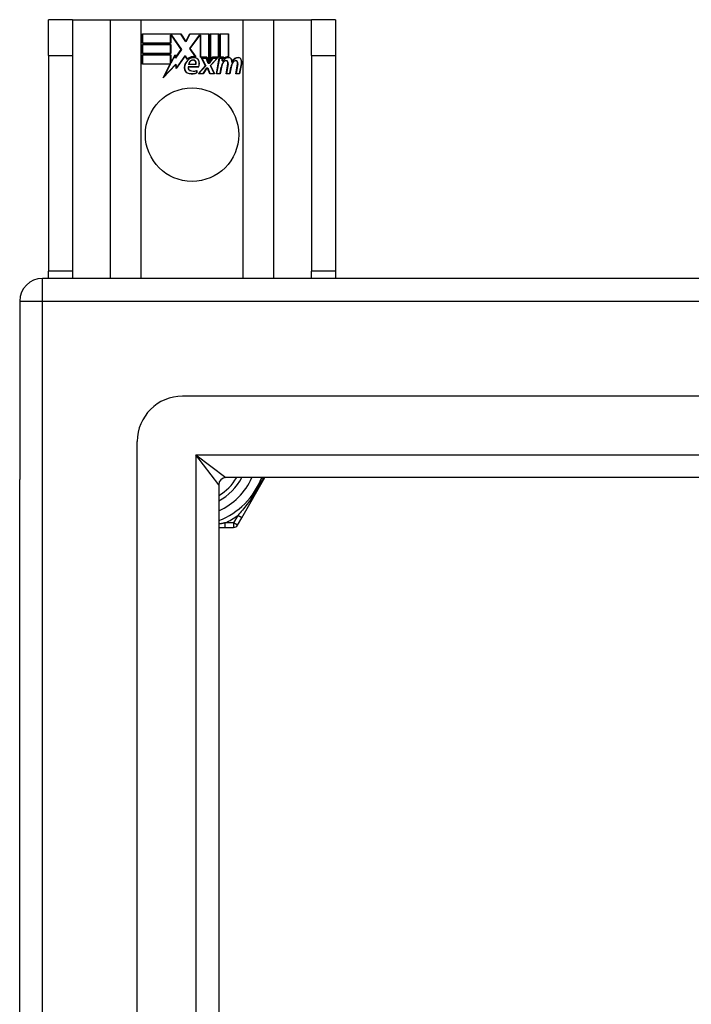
# Model space of a CAD drawing. Header units: inches. Extents: x 56.1 to 140.1, y 33.7 to 68.
# Tile 9 of 22: x 56.1 to 59, y 63.7 to 68. Entities that reach past the tile are written whole.
import ezdxf

# ---------------------------------------------------------------- set-up
doc = ezdxf.new("R2010")
doc.units = ezdxf.units.IN
doc.header["$MEASUREMENT"] = 0
doc.layers.add('Visible Edges(ANSI)', color=7, linetype='Continuous', lineweight=25)
doc.layers.add('Visible Tangent Edges(ANSI)', color=7, linetype='Continuous', lineweight=25)

msp = doc.modelspace()

# ---------------------------------------------------------------- linework, layer by layer
at = {"layer": 'Visible Edges(ANSI)'}
for p, q in [((56.2928, 67.9929), (56.1878, 67.9929)), ((56.1878, 67.8369), (56.1878, 67.9929)), ((56.2928, 67.9929), (56.2928, 67.8369)), ((56.2928, 67.9929), (56.457, 67.9929)), ((56.457, 67.9929), (56.5916, 67.9929)), ((56.5916, 67.9929), (57.034, 67.9929)), ((57.034, 67.9929), (57.1686, 67.9929)), ((57.1686, 67.9929), (57.3328, 67.9929)), ((57.3328, 67.8369), (57.3328, 67.9929)), ((57.4378, 67.9929), (57.3328, 67.9929)), ((57.4378, 67.9929), (57.4378, 67.8369)), ((56.5966, 67.9309), (56.7638, 67.9309)), ((56.5966, 67.8907), (56.5966, 67.9309)), ((56.5973, 67.9301), (56.5973, 67.8915)), ((56.7634, 67.9301), (56.5973, 67.9301)), ((56.7192, 67.8915), (56.7192, 67.926)), ((56.7192, 67.926), (56.7237, 67.926)), ((56.72, 67.9252), (56.72, 67.8907)), ((56.7233, 67.9252), (56.72, 67.9252)), ((56.7661, 67.863), (56.7233, 67.9252)), ((56.7237, 67.926), (56.767, 67.863)), ((56.7859, 67.8968), (56.7634, 67.9301)), ((56.7638, 67.9309), (56.7859, 67.8982)), ((56.7859, 67.8982), (56.8032, 67.9309)), ((56.8037, 67.9301), (56.7859, 67.8968)), ((56.8027, 67.8681), (56.8459, 67.926)), ((56.8032, 67.9309), (56.8868, 67.9309)), ((56.8463, 67.9252), (56.8036, 67.868)), ((56.8861, 67.9301), (56.8037, 67.9301)), ((56.8459, 67.926), (56.8501, 67.926)), ((56.8493, 67.9252), (56.8463, 67.9252)), ((56.8493, 67.8298), (56.8493, 67.9252)), ((56.8501, 67.926), (56.8501, 67.8305)), ((56.8861, 67.8114), (56.8861, 67.9301)), ((56.8868, 67.9309), (56.8868, 67.8077)), ((56.8921, 67.8169), (56.8921, 67.9309)), ((56.8921, 67.9309), (56.9292, 67.9309)), ((56.8928, 67.9301), (56.8928, 67.8192)), ((56.9285, 67.9301), (56.8928, 67.9301)), ((56.9285, 67.8305), (56.9285, 67.9301)), ((56.9292, 67.9309), (56.9292, 67.8298)), ((56.9345, 67.8298), (56.9345, 67.9309)), ((56.9345, 67.9309), (56.9716, 67.9309)), ((56.9352, 67.9301), (56.9352, 67.8305)), ((56.9708, 67.9301), (56.9352, 67.9301)), ((56.9708, 67.8322), (56.9708, 67.9301)), ((56.9716, 67.9309), (56.9716, 67.8315)), ((56.72, 67.8907), (56.5966, 67.8907)), ((56.5966, 67.8454), (56.5966, 67.8855)), ((56.5966, 67.8855), (56.72, 67.8855)), ((56.5973, 67.8915), (56.7192, 67.8915)), ((56.5973, 67.8847), (56.5973, 67.8461)), ((56.7192, 67.8847), (56.5973, 67.8847)), ((56.7192, 67.8461), (56.7192, 67.8847)), ((56.72, 67.8855), (56.72, 67.8454)), ((56.767, 67.863), (56.7411, 67.826)), ((56.7415, 67.8279), (56.7661, 67.863)), ((56.8278, 67.8318), (56.8027, 67.8681)), ((56.8036, 67.868), (56.8295, 67.8307)), ((56.1878, 67.8369), (56.1878, 66.8989)), ((56.2928, 67.8369), (56.2928, 66.8989)), ((56.72, 67.8454), (56.5966, 67.8454)), ((56.5966, 67.8397), (56.72, 67.8397)), ((56.5966, 67.7996), (56.5966, 67.8397)), ((56.5973, 67.8461), (56.7192, 67.8461)), ((56.7192, 67.839), (56.5973, 67.839)), ((56.5973, 67.839), (56.5973, 67.8004)), ((56.7192, 67.8045), (56.7192, 67.839)), ((56.72, 67.8397), (56.72, 67.8052)), ((56.7207, 67.8052), (56.7391, 67.8405)), ((56.7388, 67.8382), (56.7212, 67.8045)), ((56.7411, 67.826), (56.7388, 67.8382)), ((56.7391, 67.8405), (56.7415, 67.8279)), ((56.7833, 67.835), (56.7441, 67.78)), ((56.7445, 67.782), (56.7834, 67.8364)), ((56.792, 67.8206), (56.7833, 67.835)), ((56.7834, 67.8364), (56.7922, 67.8218)), ((56.8775, 67.8298), (56.8493, 67.8298)), ((56.8501, 67.8305), (56.878, 67.8305)), ((56.8715, 67.7929), (56.8542, 67.8262)), ((56.8542, 67.8262), (56.8745, 67.8262)), ((56.8554, 67.8255), (56.8724, 67.7927)), ((56.874, 67.8255), (56.8554, 67.8255)), ((56.8837, 67.8025), (56.874, 67.8255)), ((56.8745, 67.8262), (56.8842, 67.8033)), ((56.8868, 67.8077), (56.8775, 67.8298)), ((56.878, 67.8305), (56.8861, 67.8114)), ((56.8868, 67.8033), (56.9035, 67.8262)), ((56.9039, 67.8255), (56.8872, 67.8025)), ((56.9015, 67.8298), (56.8921, 67.8169)), ((56.8927, 67.7932), (56.9223, 67.8255)), ((56.8928, 67.8192), (56.9011, 67.8305)), ((56.924, 67.8262), (56.8936, 67.7931)), ((56.9011, 67.8305), (56.9285, 67.8305)), ((56.9292, 67.8298), (56.9015, 67.8298)), ((56.9035, 67.8262), (56.924, 67.8262)), ((56.9223, 67.8255), (56.9039, 67.8255)), ((56.9191, 67.758), (56.9311, 67.8262)), ((56.9318, 67.8255), (56.92, 67.7587)), ((56.9311, 67.8262), (56.9453, 67.8262)), ((56.9445, 67.8255), (56.9318, 67.8255)), ((56.9498, 67.8298), (56.9345, 67.8298)), ((56.9352, 67.8305), (56.9507, 67.8305)), ((56.9435, 67.8135), (56.9445, 67.8255)), ((56.9453, 67.8262), (56.9443, 67.8142)), ((56.9492, 67.8221), (56.9498, 67.8298)), ((56.9507, 67.8305), (56.9501, 67.8241)), ((57.3328, 67.8369), (57.3328, 66.8989)), ((57.4378, 67.8369), (57.4378, 66.8989)), ((56.7178, 67.7996), (56.5966, 67.7996)), ((56.5973, 67.8004), (56.719, 67.8004)), ((56.6868, 67.74), (56.7178, 67.7996)), ((56.7416, 67.7977), (56.6868, 67.74)), ((56.719, 67.8004), (56.6899, 67.7444)), ((56.6899, 67.7444), (56.7421, 67.7994)), ((56.7212, 67.8045), (56.7192, 67.8045)), ((56.72, 67.8052), (56.7207, 67.8052)), ((56.7441, 67.78), (56.7416, 67.7977)), ((56.7421, 67.7994), (56.7445, 67.782)), ((56.7959, 67.7884), (56.8417, 67.7884)), ((56.8422, 67.7876), (56.7965, 67.7876)), ((56.8288, 67.7981), (56.7975, 67.7981)), ((56.7983, 67.7989), (56.8283, 67.7989)), ((56.834, 67.7726), (56.834, 67.7614)), ((56.8407, 67.758), (56.8715, 67.7929)), ((56.8724, 67.7927), (56.8424, 67.7587)), ((56.8606, 67.7587), (56.8774, 67.7831)), ((56.8778, 67.7824), (56.861, 67.758)), ((56.8774, 67.7831), (56.8814, 67.7831)), ((56.8808, 67.7824), (56.8778, 67.7824)), ((56.8902, 67.758), (56.8808, 67.7824)), ((56.8814, 67.7831), (56.8907, 67.7587)), ((56.8872, 67.8025), (56.8837, 67.8025)), ((56.8842, 67.8033), (56.8868, 67.8033)), ((56.9093, 67.7587), (56.8927, 67.7932)), ((56.8936, 67.7931), (56.9105, 67.758)), ((56.935, 67.7587), (56.9398, 67.7862)), ((56.9405, 67.7861), (56.9356, 67.758)), ((56.9483, 67.8135), (56.9435, 67.8135)), ((56.9443, 67.8142), (56.9479, 67.8142)), ((56.9615, 67.758), (56.9691, 67.8011)), ((56.9698, 67.801), (56.9624, 67.7587)), ((56.9773, 67.7587), (56.9822, 67.7862)), ((56.9829, 67.7861), (56.978, 67.758)), ((57.0035, 67.758), (57.0111, 67.8011)), ((57.0118, 67.801), (57.0043, 67.7587)), ((57.0193, 67.7587), (57.0275, 67.801)), ((57.0283, 67.8008), (57.02, 67.758)), ((56.8332, 67.7619), (56.8332, 67.7715)), ((56.861, 67.758), (56.8407, 67.758)), ((56.8424, 67.7587), (56.8606, 67.7587)), ((56.9105, 67.758), (56.8902, 67.758)), ((56.8907, 67.7587), (56.9093, 67.7587)), ((56.9356, 67.758), (56.9191, 67.758)), ((56.92, 67.7587), (56.935, 67.7587)), ((56.978, 67.758), (56.9615, 67.758)), ((56.9624, 67.7587), (56.9773, 67.7587)), ((57.02, 67.758), (57.0035, 67.758)), ((57.0043, 67.7587), (57.0193, 67.7587)), ((56.1878, 66.8679), (56.1878, 66.8989)), ((56.2928, 66.8989), (56.2928, 66.8679)), ((57.3328, 66.8679), (57.3328, 66.8989)), ((57.4378, 66.8989), (57.4378, 66.8679)), ((97.9638, 66.8679), (56.1618, 66.8679)), ((56.0628, 66.7689), (56.0628, 65.9938)), ((97.3541, 66.356), (56.7715, 66.356)), ((56.5746, 35.5765), (56.5746, 66.1592)), ((56.0628, 35.7419), (56.0628, 65.9938)), ((97.1657, 66.0017), (56.9599, 66.0017)), ((57.029, 65.8269), (57.1299, 66.0017)), ((56.9289, 65.9707), (56.9289, 35.765)), ((57.0106, 65.795), (57.029, 65.8269)), ((56.9289, 65.7852), (56.9567, 65.7852)), ((56.9567, 65.7852), (56.9935, 65.7852))]:
    msp.add_line(p, q, dxfattribs=at)
msp.add_circle((56.8128, 67.4929), 0.203, dxfattribs=at)
for centre, radius, start, end in [((56.8289, 67.7816), 0.0498, 134.1684, 176.5646), ((56.8289, 67.7816), 0.049, 134.1684, 176.5646), ((56.8202, 67.7905), 0.0412, 77.079, 133.1785), ((56.8202, 67.7905), 0.042, 79.6582, 131.9139), ((56.8202, 67.7905), 0.0374, 80.4085, 134.1684), ((56.8202, 67.7905), 0.0366, 80.3604, 134.1684), ((56.8192, 67.7963), 0.0217, 109.3797, 175.226), ((56.8192, 67.7963), 0.021, 109.3797, 172.9975), ((56.8168, 67.8032), 0.0144, 51.1652, 109.3797), ((56.8168, 67.8032), 0.0137, 51.1652, 109.3797), ((56.8248, 67.8084), 0.0183, 23.8445, 85.1757), ((56.8248, 67.8084), 0.019, 23.8445, 85.0802), ((56.81, 67.8019), 0.0345, 336.9643, 23.8445), ((56.81, 67.8019), 0.0353, 336.1555, 23.8445), ((56.9732, 67.7981), 0.03, 89.4776, 147.4114), ((56.962, 67.7987), 0.0165, 96.03, 147.5992), ((56.9732, 67.7981), 0.0293, 89.4776, 148.2123), ((56.971, 67.8015), 0.03, 88.7952, 136.5849), ((56.971, 67.8015), 0.0307, 90.2222, 132.7339), ((56.9611, 67.8069), 0.00825, 23.5571, 96.03), ((56.9733, 67.8154), 0.0127, 16.9928, 89.4776), ((56.9733, 67.8154), 0.0119, 16.9928, 89.4776), ((56.951, 67.8086), 0.0353, 357.7769, 16.9928), ((56.951, 67.8086), 0.036, 3.6169, 16.9928), ((57.0145, 67.7974), 0.0299, 89.6788, 160.8136), ((57.0145, 67.7974), 0.0307, 89.6788, 153.9508), ((57.004, 67.7987), 0.0165, 96.1027, 147.6301), ((57.0031, 67.8069), 0.00825, 23.5487, 96.1027), ((57.0146, 67.8149), 0.0131, 18.4748, 89.6788), ((57.0146, 67.8149), 0.0124, 18.4748, 89.6788), ((56.9929, 67.8077), 0.0353, 349, 18.4748), ((56.9929, 67.8077), 0.036, 349, 18.4748), ((56.8038, 67.7831), 0.0247, 176.5646, 261.5605), ((56.8038, 67.7831), 0.0239, 176.5646, 261.5605), ((56.808, 67.7842), 0.0127, 160.9907, 244.6784), ((56.808, 67.7842), 0.012, 163.5261, 244.6784), ((56.8192, 67.808), 0.0391, 244.6784, 290.9242), ((56.8192, 67.808), 0.0384, 244.6784, 292.5609), ((56.8179, 67.8046), 0.0119, 331.4547, 51.1652), ((56.8179, 67.8046), 0.0127, 329.421, 51.1652), ((56.9978, 67.776), 0.0589, 147.5992, 170), ((56.9978, 67.776), 0.0581, 147.5992, 170), ((56.962, 67.7987), 0.0157, 96.03, 147.5992), ((56.9611, 67.8069), 0.0075, 23.5571, 96.03), ((56.9539, 67.8038), 0.0154, 350, 23.5571), ((56.9539, 67.8038), 0.0161, 350, 23.5571), ((57.0403, 67.7768), 0.0589, 148.5524, 170.8204), ((57.0403, 67.7768), 0.0581, 148.5584, 170.8257), ((57.004, 67.7987), 0.0157, 96.1027, 147.6083), ((57.0031, 67.8069), 0.0075, 23.5487, 96.1027), ((56.9959, 67.8038), 0.0154, 349.9922, 23.5487), ((56.9959, 67.8038), 0.0161, 350.0076, 23.5487), ((56.8114, 67.8338), 0.0759, 261.5605, 287.3343), ((56.8114, 67.8338), 0.0751, 261.5605, 286.9141), ((56.1618, 66.7689), 0.099, 90, 180), ((56.7715, 66.1592), 0.1969, 90, 180), ((56.9599, 65.9707), 0.031, 90, 180), ((56.8128, 66.1179), 0.2264, 300.8668, 329.1332), ((56.8128, 66.1179), 0.3248, 290.9514, 339.0486), ((56.9935, 65.8049), 0.0197, 270, 330)]:
    msp.add_arc(centre, radius, start, end, dxfattribs=at)
at = {"layer": 'Visible Tangent Edges(ANSI)'}
for p, q in [((56.457, 67.9929), (56.457, 66.8679)), ((56.5916, 66.8679), (56.5916, 67.9929)), ((57.034, 67.9929), (57.034, 66.8679)), ((57.1686, 66.8679), (57.1686, 67.9929)), ((56.1878, 67.8369), (56.2928, 67.8369)), ((57.3328, 67.8369), (57.4378, 67.8369)), ((56.2928, 66.8989), (56.1878, 66.8989)), ((57.4378, 66.8989), (57.3328, 66.8989)), ((56.1618, 66.7689), (56.1618, 66.8679)), ((56.0628, 66.7689), (56.1618, 66.7689)), ((56.1618, 66.7689), (97.9638, 66.7689)), ((56.1618, 34.9669), (56.1618, 66.7689)), ((56.8299, 66.1007), (56.9599, 66.0017)), ((56.9289, 65.9707), (56.8299, 66.1007)), ((56.8299, 66.1007), (97.2957, 66.1007)), ((56.8299, 66.1007), (56.8299, 35.635)), ((56.9567, 65.7852), (56.9567, 65.8049)), ((56.9935, 65.8049), (56.9567, 65.8049)), ((57.0119, 65.8367), (56.9935, 65.8049)), ((57.0106, 65.795), (56.9935, 65.8049)), ((56.9935, 65.8049), (56.9935, 65.7852)), ((57.029, 65.8269), (57.0119, 65.8367))]:
    msp.add_line(p, q, dxfattribs=at)
at = {"layer": 'Visible Tangent Edges(ANSI)', "flags": 128}
for points in [[(57.1226, 66.0017), (57.119, 65.9941), (57.1153, 65.9865), (57.1114, 65.9789), (57.1074, 65.9713), (57.1033, 65.9638), (57.0991, 65.9563), (57.0948, 65.9488), (57.0903, 65.9414), (57.0858, 65.9341), (57.0812, 65.9268), (57.0766, 65.9197), (57.0718, 65.9127), (57.0671, 65.9058), (57.0622, 65.899), (57.0573, 65.8923), (57.0524, 65.8858), (57.0474, 65.8793), (57.0424, 65.8729), (57.0374, 65.8666), (57.0323, 65.8604), (57.0272, 65.8544), (57.0221, 65.8484), (57.017, 65.8425), (57.0119, 65.8367)], [(56.9567, 65.8049), (56.9556, 65.8046), (56.9544, 65.8044), (56.9533, 65.8042), (56.9522, 65.8039), (56.951, 65.8037), (56.9499, 65.8035), (56.9487, 65.8032), (56.9476, 65.803), (56.9464, 65.8028), (56.9453, 65.8026), (56.9441, 65.8023), (56.943, 65.8021), (56.9418, 65.8019), (56.9406, 65.8017), (56.9395, 65.8015), (56.9383, 65.8012), (56.9372, 65.801), (56.936, 65.8008), (56.9348, 65.8006), (56.9336, 65.8004), (56.9325, 65.8002), (56.9313, 65.8), (56.9301, 65.7998), (56.9289, 65.7995)]]:
    msp.add_lwpolyline(points, dxfattribs=at)
at = {"layer": 'Visible Tangent Edges(ANSI)'}
for radius, start, end in [(0.2461, 298.1642, 331.8358), (0.2854, 294.01, 335.99), (0.3445, 294.6913, 305.3087)]:
    msp.add_arc((56.8128, 66.1179), radius, start, end, dxfattribs=at)

doc.saveas('drawing.dxf')
